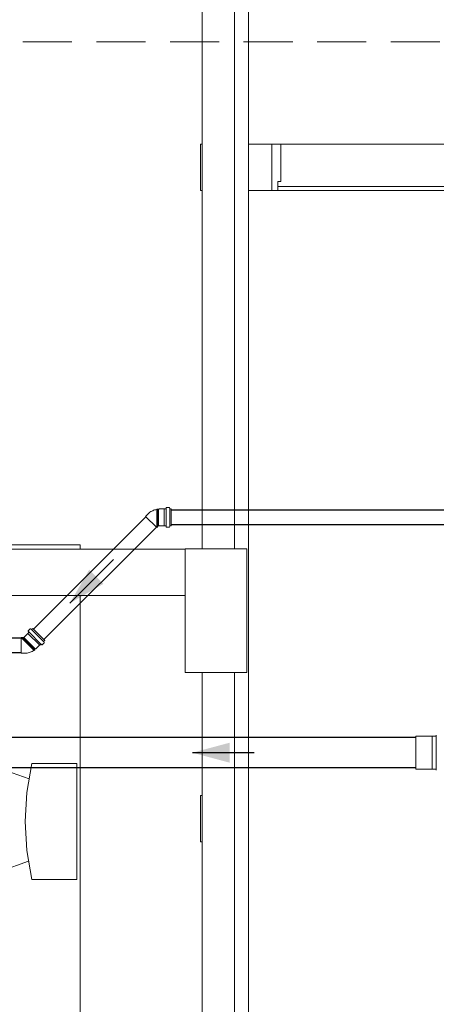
# Model space of a CAD drawing. Header units: millimetres. Extents: x 321 to 585, y -277 to 9.
# Tile 23 of 256: x 385.7 to 388.39, y -230.16 to -223.79. Entities that reach past the tile are written whole.
import ezdxf

# ---------------------------------------------------------------- set-up
doc = ezdxf.new("R2010")
doc.units = ezdxf.units.MM
doc.header["$MEASUREMENT"] = 0
doc.linetypes.add('HIDDEN2', pattern=[0.47625, 0.3175, -0.15875])
for name, color, linetype, lineweight in [('CV-Condutos', 1, 'Continuous', 25), ('CV-Sentido conduto', 9, 'Continuous', 30), ('DI-Detalhes', 5, 'HIDDEN2', 9), ('IFC-Elemento terminal-Contorno', 253, 'Continuous', 5), ('IFC-Laje-Contorno', 134, 'Continuous', 5), ('IFC-Pilar-Contorno', 83, 'Continuous', 5), ('IFC-Porta-Contorno', 142, 'Continuous', 5), ('IFC-Viga-Contorno', 66, 'Continuous', 5), ('Simbolos', 5, 'Continuous', 20), ('Simbolos_int', 2, 'Continuous', 15), ('TQ-Condutos', 3, 'Continuous', 25), ('TQ-Sentido conduto', 9, 'Continuous', 30)]:
    doc.layers.add(name, color=color, linetype=linetype, lineweight=lineweight)

msp = doc.modelspace()

# ---------------------------------------------------------------- hatches: boundary and pattern name
at = {"layer": 'CV-Sentido conduto', "linetype": 'Continuous'}
msp.add_hatch(color=7, dxfattribs=at).paths.add_polyline_path([(386.0216, -227.5628), (386.2381, -227.4378), (386.1466, -227.3463)])
at = {"layer": 'TQ-Sentido conduto', "linetype": 'Continuous'}
msp.add_hatch(color=7, dxfattribs=at).paths.add_polyline_path([(386.8146, -228.5296), (387.0561, -228.5943), (387.0561, -228.4649)])

# ---------------------------------------------------------------- linework, layer by layer
at = {"layer": 'CV-Condutos'}
for p, q in [((386.5145, -227.0028), (385.7868, -227.7305)), ((392.9388, -226.9597), (386.6784, -226.9597)), ((386.5817, -227.0699), (385.854, -227.7976)), ((392.9388, -227.0547), (386.6784, -227.0547)), ((385.7076, -227.7881), (382.9438, -227.7881)), ((385.7076, -227.8831), (382.9438, -227.8831))]:
    msp.add_line(p, q, dxfattribs=at)
at = {"layer": 'CV-Sentido conduto'}
msp.add_lwpolyline([(386.3045, -227.28), (386.0216, -227.5628)], dxfattribs=at)
at = {"layer": 'DI-Detalhes'}
msp.add_lwpolyline([(380.9549, -223.9307), (398.5428, -223.9307), (398.5428, -233.9847), (380.9549, -233.9847), (380.9549, -223.9307)], dxfattribs=at)
at = {"layer": 'IFC-Elemento terminal-Contorno', "color": 7, "lineweight": 5}
for p, q in [((385.7433, -228.7861), (385.7749, -228.6001)), ((385.7749, -228.6001), (386.0677, -228.6001)), ((386.0677, -229.3491), (386.0677, -228.6001)), ((385.5759, -228.6336), (385.758, -228.6997)), ((385.7327, -228.9746), (385.7433, -228.7861)), ((385.7327, -228.9746), (385.7433, -229.163)), ((385.7433, -229.163), (385.7749, -229.3491)), ((385.5759, -229.2956), (385.7548, -229.2306)), ((385.7749, -229.3491), (386.0677, -229.3491))]:
    msp.add_line(p, q, dxfattribs=at)
at = {"layer": 'IFC-Laje-Contorno', "color": 7, "lineweight": 5}
for p, q in [((387.0877, -227.2116), (387.0877, -220.0716)), ((384.684, -227.1846), (386.0877, -227.1846)), ((386.0877, -227.213), (386.0877, -227.1846)), ((386.0877, -230.8846), (386.0877, -227.513)), ((387.0877, -233.3859), (387.0877, -228.0116))]:
    msp.add_line(p, q, dxfattribs=at)
at = {"layer": 'IFC-Pilar-Contorno', "color": 7, "lineweight": 5}
for p, q in [((386.7676, -227.6123), (386.7676, -227.2116)), ((386.7676, -227.2116), (386.8474, -227.2116)), ((386.8474, -227.2116), (386.9673, -227.2116)), ((386.9673, -227.2116), (387.1676, -227.2116)), ((387.1676, -227.4516), (387.1676, -227.2116)), ((387.1676, -227.611), (387.1676, -227.4516)), ((386.7676, -227.8522), (386.7676, -227.6123)), ((387.1676, -228.0116), (387.1676, -227.611)), ((386.7676, -228.0116), (386.7676, -227.8522)), ((386.7676, -228.0116), (386.9679, -228.0116)), ((386.9679, -228.0116), (387.0879, -228.0116)), ((387.0879, -228.0116), (387.1676, -228.0116))]:
    msp.add_line(p, q, dxfattribs=at)
at = {"layer": 'IFC-Porta-Contorno', "color": 7, "lineweight": 5}
for p, q in [((387.3277, -224.5936), (387.3802, -224.5936)), ((387.3277, -224.8524), (387.3277, -224.5936)), ((387.3802, -224.5936), (387.3877, -224.5936)), ((387.3877, -224.6235), (387.3877, -224.5936)), ((387.3877, -224.8336), (387.3877, -224.6235)), ((387.3677, -224.8336), (387.3852, -224.8336)), ((387.3677, -224.8413), (387.3677, -224.8336)), ((387.3677, -224.8936), (387.3677, -224.8413)), ((387.3852, -224.8336), (387.3877, -224.8336)), ((387.3277, -224.8936), (387.3277, -224.8524)), ((387.3277, -224.8936), (387.3626, -224.8936)), ((387.3626, -224.8936), (387.3677, -224.8936)), ((387.3677, -224.8667), (387.5893, -224.8667)), ((387.3677, -224.8936), (387.5893, -224.8936)), ((387.5893, -224.8667), (389.0877, -224.8667)), ((387.5893, -224.8936), (389.0877, -224.8936))]:
    msp.add_line(p, q, dxfattribs=at)
at = {"layer": 'IFC-Viga-Contorno', "color": 7, "lineweight": 5}
for p, q in [((386.8772, -224.5936), (386.8772, -220.0716)), ((387.1772, -224.5936), (387.1772, -220.0229)), ((386.8676, -224.8936), (386.8676, -224.5936)), ((386.8676, -224.5936), (386.8772, -224.5936)), ((386.8772, -224.8936), (386.8772, -224.5936)), ((387.1772, -224.8936), (387.1772, -224.5936)), ((387.1772, -224.5936), (387.3277, -224.5936)), ((387.3877, -224.5936), (389.0677, -224.5936)), ((386.8676, -224.8936), (386.8772, -224.8936)), ((386.8772, -227.2116), (386.8772, -224.8936)), ((387.1772, -228.8069), (387.1772, -224.8936)), ((387.1772, -224.8936), (388.6277, -224.8936)), ((383.3476, -227.213), (386.7676, -227.213)), ((386.8772, -227.2116), (387.1676, -227.2116)), ((387.1676, -228.0116), (387.1676, -227.2116)), ((383.3476, -227.513), (386.7676, -227.513)), ((386.8772, -228.8069), (386.8772, -228.0116)), ((386.8676, -229.1068), (386.8676, -228.8069)), ((386.8676, -228.8069), (386.8772, -228.8069)), ((386.8772, -229.1069), (386.8772, -228.8069)), ((387.1772, -229.1069), (387.1772, -228.8069)), ((386.8676, -229.1068), (386.8772, -229.1068)), ((386.8772, -233.3859), (386.8772, -229.1069)), ((387.1772, -233.6747), (387.1772, -229.1069))]:
    msp.add_line(p, q, dxfattribs=at)
at = {"layer": 'Simbolos'}
for p, q in [((386.6448, -226.9454), (386.6443, -226.9507)), ((386.6643, -226.9436), (386.6468, -226.9436)), ((386.6662, -226.9451), (386.6678, -226.951)), ((386.5299, -226.9829), (386.5123, -227.0005)), ((386.5837, -226.9565), (386.584, -226.9535)), ((386.5899, -226.9535), (386.584, -226.9535)), ((386.5901, -226.9565), (386.5899, -226.9535)), ((386.5953, -226.9565), (386.5901, -226.9565)), ((386.5989, -226.9529), (386.5953, -226.9565)), ((386.6325, -226.9529), (386.5989, -226.9529)), ((386.6329, -226.9525), (386.6325, -226.9529)), ((386.6423, -226.9525), (386.6329, -226.9525)), ((386.6784, -226.9525), (386.6697, -226.9525)), ((386.6784, -226.9525), (386.6784, -227.0619)), ((386.5954, -227.0608), (386.584, -227.0722)), ((386.5989, -227.0615), (386.5982, -227.0608)), ((386.6325, -227.0615), (386.5989, -227.0615)), ((386.6329, -227.0619), (386.6325, -227.0615)), ((386.6423, -227.0619), (386.6329, -227.0619)), ((386.6448, -227.069), (386.6443, -227.0637)), ((386.6643, -227.0708), (386.6468, -227.0708)), ((386.6662, -227.0693), (386.6678, -227.0634)), ((386.6784, -227.0619), (386.6697, -227.0619)), ((385.7496, -227.7581), (385.7258, -227.7819)), ((385.7562, -227.7509), (385.7496, -227.7576)), ((385.7496, -227.7576), (385.7496, -227.7581)), ((385.7529, -227.7442), (385.7563, -227.7482)), ((385.7654, -227.7291), (385.753, -227.7415)), ((385.7678, -227.7288), (385.7732, -227.7319)), ((385.7817, -227.7254), (385.7756, -227.7315)), ((385.8591, -227.8027), (385.7817, -227.7254)), ((385.7238, -227.7849), (385.7076, -227.7849)), ((385.7258, -227.7819), (385.7258, -227.7829)), ((385.8263, -227.8349), (385.8026, -227.8587)), ((385.8269, -227.8349), (385.8263, -227.8349)), ((385.8335, -227.8283), (385.8269, -227.8349)), ((385.8403, -227.8316), (385.8362, -227.8282)), ((385.8554, -227.819), (385.843, -227.8314)), ((385.8557, -227.8166), (385.8526, -227.8113)), ((385.8591, -227.8027), (385.8529, -227.8089)), ((385.7326, -227.8863), (385.7076, -227.8863)), ((385.7893, -227.8669), (385.7916, -227.8688)), ((385.7958, -227.8646), (385.7916, -227.8688)), ((385.7975, -227.8587), (385.7938, -227.8623)), ((385.7938, -227.8623), (385.7958, -227.8646)), ((385.8026, -227.8587), (385.7975, -227.8587)), ((388.393, -228.4161), (388.3925, -228.4213)), ((388.3659, -228.4236), (388.2612, -228.4236)), ((388.3664, -228.4231), (388.3659, -228.4236)), ((388.3905, -228.4231), (388.3664, -228.4231)), ((388.3659, -228.6356), (388.2612, -228.6356)), ((388.3664, -228.6361), (388.3659, -228.6356)), ((388.3905, -228.6361), (388.3664, -228.6361)), ((388.393, -228.6431), (388.3925, -228.6379))]:
    msp.add_line(p, q, dxfattribs=at)
for points in [[(386.6423, -226.9525), (386.6426, -226.9525), (386.6429, -226.9524), (386.6433, -226.9523), (386.6435, -226.9521), (386.6438, -226.9519), (386.644, -226.9516), (386.6441, -226.9513), (386.6442, -226.951), (386.6443, -226.9507)], [(386.6468, -226.9436), (386.6464, -226.9436), (386.6461, -226.9437), (386.6458, -226.9439), (386.6455, -226.944), (386.6453, -226.9443), (386.6451, -226.9445), (386.6449, -226.9448), (386.6448, -226.9451), (386.6448, -226.9454)], [(386.6662, -226.9451), (386.6661, -226.9448), (386.666, -226.9446), (386.6658, -226.9443), (386.6656, -226.9441), (386.6654, -226.9439), (386.6651, -226.9438), (386.6649, -226.9437), (386.6646, -226.9436), (386.6643, -226.9436)], [(386.6678, -226.951), (386.6679, -226.9513), (386.668, -226.9516), (386.6682, -226.9518), (386.6684, -226.952), (386.6686, -226.9522), (386.6689, -226.9523), (386.6692, -226.9524), (386.6695, -226.9525), (386.6697, -226.9525)], [(386.5837, -226.9565), (386.5771, -226.9576), (386.5705, -226.9593), (386.564, -226.9613), (386.5577, -226.9639), (386.5516, -226.9669), (386.5458, -226.9703), (386.5402, -226.9741), (386.5349, -226.9783), (386.5299, -226.9829)], [(386.5982, -227.0608), (386.5979, -227.0606), (386.5976, -227.0604), (386.5973, -227.0603), (386.597, -227.0602), (386.5966, -227.0602), (386.5963, -227.0603), (386.596, -227.0604), (386.5957, -227.0606), (386.5954, -227.0608)], [(386.6443, -227.0637), (386.6442, -227.0634), (386.6441, -227.0631), (386.644, -227.0628), (386.6438, -227.0626), (386.6435, -227.0623), (386.6433, -227.0622), (386.6429, -227.062), (386.6426, -227.0619), (386.6423, -227.0619)], [(386.6448, -227.069), (386.6448, -227.0693), (386.6449, -227.0696), (386.6451, -227.0699), (386.6453, -227.0702), (386.6455, -227.0704), (386.6458, -227.0706), (386.6461, -227.0707), (386.6464, -227.0708), (386.6468, -227.0708)], [(386.6643, -227.0708), (386.6646, -227.0708), (386.6649, -227.0707), (386.6651, -227.0706), (386.6654, -227.0705), (386.6656, -227.0703), (386.6658, -227.0701), (386.666, -227.0699), (386.6661, -227.0696), (386.6662, -227.0693)], [(386.6697, -227.0619), (386.6695, -227.0619), (386.6692, -227.062), (386.6689, -227.0621), (386.6686, -227.0622), (386.6684, -227.0624), (386.6682, -227.0626), (386.668, -227.0629), (386.6679, -227.0631), (386.6678, -227.0634)], [(385.753, -227.7415), (385.7528, -227.7417), (385.7526, -227.742), (385.7525, -227.7423), (385.7525, -227.7426), (385.7524, -227.743), (385.7525, -227.7433), (385.7526, -227.7436), (385.7527, -227.7439), (385.7529, -227.7442)], [(385.7562, -227.7509), (385.7564, -227.7507), (385.7566, -227.7504), (385.7567, -227.7501), (385.7567, -227.7498), (385.7568, -227.7494), (385.7567, -227.7491), (385.7566, -227.7488), (385.7565, -227.7485), (385.7563, -227.7482)], [(385.7678, -227.7288), (385.7676, -227.7287), (385.7673, -227.7286), (385.767, -227.7285), (385.7667, -227.7285), (385.7664, -227.7286), (385.7661, -227.7286), (385.7659, -227.7288), (385.7656, -227.7289), (385.7654, -227.7291)], [(385.7732, -227.7318), (385.7734, -227.732), (385.7737, -227.7321), (385.774, -227.7321), (385.7743, -227.7321), (385.7746, -227.7321), (385.7748, -227.732), (385.7751, -227.7319), (385.7754, -227.7317), (385.7756, -227.7315)], [(385.7238, -227.7849), (385.724, -227.7849), (385.7241, -227.7849), (385.7243, -227.7848), (385.7245, -227.7848), (385.7246, -227.7847), (385.7248, -227.7846), (385.7249, -227.7845), (385.7251, -227.7844), (385.7252, -227.7843), (385.7253, -227.7842), (385.7254, -227.7841), (385.7255, -227.7839), (385.7256, -227.7838), (385.7257, -227.7836), (385.7257, -227.7834), (385.7258, -227.7833), (385.7258, -227.7831), (385.7258, -227.7829)], [(385.8362, -227.8282), (385.836, -227.828), (385.8357, -227.8278), (385.8353, -227.8277), (385.835, -227.8277), (385.8347, -227.8277), (385.8344, -227.8278), (385.8341, -227.8279), (385.8338, -227.8281), (385.8335, -227.8283)], [(385.8403, -227.8315), (385.8405, -227.8317), (385.8408, -227.8319), (385.8412, -227.832), (385.8415, -227.832), (385.8418, -227.832), (385.8421, -227.8319), (385.8424, -227.8318), (385.8427, -227.8316), (385.843, -227.8314)], [(385.8529, -227.8089), (385.8527, -227.8091), (385.8526, -227.8094), (385.8525, -227.8096), (385.8524, -227.8099), (385.8523, -227.8102), (385.8524, -227.8105), (385.8524, -227.8108), (385.8525, -227.811), (385.8526, -227.8113)], [(385.8554, -227.819), (385.8556, -227.8188), (385.8557, -227.8186), (385.8558, -227.8183), (385.8559, -227.818), (385.8559, -227.8177), (385.8559, -227.8175), (385.8559, -227.8172), (385.8558, -227.8169), (385.8557, -227.8166)], [(385.7326, -227.8863), (385.7393, -227.886), (385.7461, -227.8852), (385.7527, -227.884), (385.7593, -227.8823), (385.7657, -227.8801), (385.7719, -227.8774), (385.778, -227.8743), (385.7838, -227.8708), (385.7893, -227.8669)], [(388.3905, -228.4231), (388.3909, -228.4231), (388.3912, -228.423), (388.3915, -228.4229), (388.3918, -228.4227), (388.392, -228.4225), (388.3922, -228.4222), (388.3924, -228.4219), (388.3925, -228.4216), (388.3925, -228.4213)], [(388.3925, -228.6379), (388.3925, -228.6376), (388.3924, -228.6373), (388.3922, -228.637), (388.392, -228.6367), (388.3918, -228.6365), (388.3915, -228.6363), (388.3912, -228.6362), (388.3909, -228.6361), (388.3905, -228.6361)]]:
    msp.add_lwpolyline(points, dxfattribs=at)
at = {"layer": 'Simbolos_int'}
for p, q in [((386.584, -227.0722), (386.5123, -227.0005)), ((386.5837, -226.9565), (386.5837, -227.072)), ((386.5901, -226.9565), (386.5901, -227.066)), ((386.5953, -226.9565), (386.5953, -227.0608)), ((386.6329, -226.9525), (386.6329, -227.0619)), ((386.6441, -226.9525), (386.6441, -227.0619)), ((386.6682, -226.9525), (386.6682, -227.0619)), ((385.8269, -227.8349), (385.7496, -227.7576)), ((385.8348, -227.827), (385.7575, -227.7496)), ((385.8518, -227.81), (385.7745, -227.7326)), ((385.7076, -227.7849), (385.7076, -227.8863)), ((385.7893, -227.8669), (385.7076, -227.7852)), ((385.7938, -227.8623), (385.7164, -227.7849)), ((385.7975, -227.8587), (385.7237, -227.7849)), ((388.2612, -228.4236), (388.2612, -228.6356)), ((388.3659, -228.4236), (388.3659, -228.6356)), ((388.3923, -228.4231), (388.3923, -228.6361))]:
    msp.add_line(p, q, dxfattribs=at)
at = {"layer": 'TQ-Condutos'}
for p, q in [((388.2612, -228.4316), (385.5986, -228.4316)), ((388.2612, -228.6276), (385.5986, -228.6276))]:
    msp.add_line(p, q, dxfattribs=at)
at = {"layer": 'TQ-Sentido conduto'}
msp.add_lwpolyline([(387.2146, -228.5296), (386.8146, -228.5296)], dxfattribs=at)

doc.saveas('drawing.dxf')
